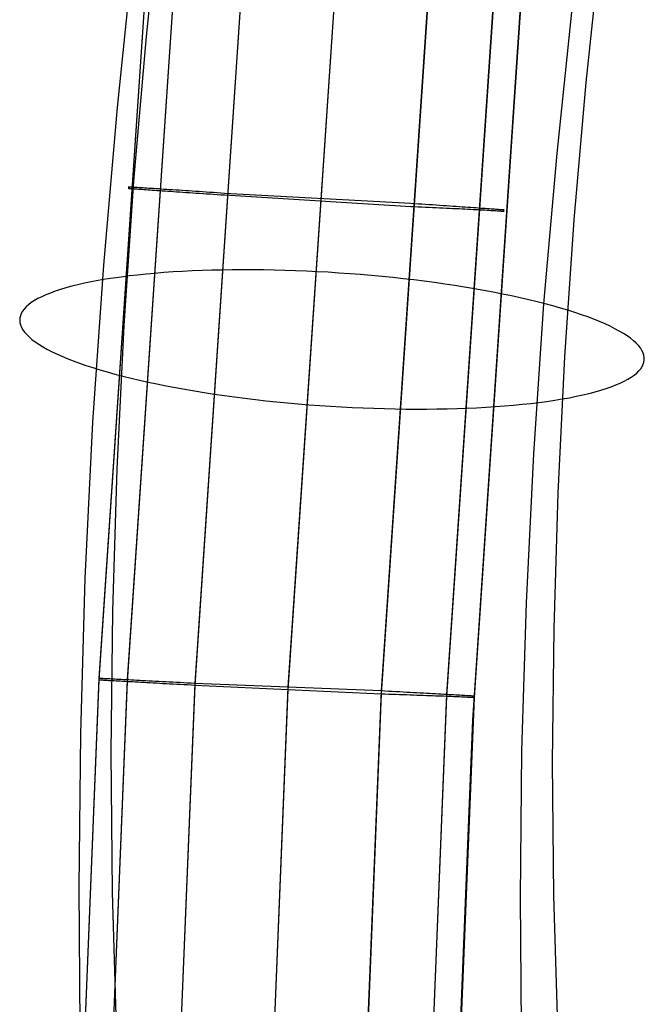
# Model space of a CAD drawing. Header units: millimetres. Extents: x 119 to 175.9, y -203.1 to -153.8.
# Tile 54 of 256: x 126.2 to 128.1, y -186.7 to -183.6. Entities that reach past the tile are written whole.
import ezdxf

# ---------------------------------------------------------------- set-up
doc = ezdxf.new("R2010")
doc.units = ezdxf.units.MM
doc.header["$MEASUREMENT"] = 0
doc.layers.add('Layer 01', color=5, linetype='Continuous', true_color=0x0000ff)

msp = doc.modelspace()

# ---------------------------------------------------------------- linework, layer by layer
at = {"layer": 'Layer 01'}
for p, q in [((126.6243, -182.5494, 34.9003), (126.4164, -185.6379, 34.9042)), ((126.6243, -182.5533, 31.7041), (126.4164, -185.6418, 31.7081)), ((126.7127, -182.5564, 35.1638), (126.5049, -185.6422, 35.1678)), ((126.7127, -182.5611, 31.4406), (126.5049, -185.6469, 31.4446)), ((126.9246, -182.5739, 35.2695), (126.7172, -185.6534, 35.2735)), ((126.9246, -182.579, 31.3354), (126.7172, -185.6584, 31.3393)), ((127.2172, -182.5945, 35.2698), (127.0103, -185.6652, 35.2737)), ((127.2172, -182.6025, 31.3354), (127.0104, -185.6732, 31.3393)), ((127.5098, -182.6151, 35.2696), (127.3034, -185.6771, 35.2736)), ((127.51, -182.6241, 31.3354), (127.3037, -185.686, 31.3393)), ((127.7148, -182.6326, 35.1616), (127.5088, -185.6884, 35.1655)), ((127.7151, -182.6372, 31.4434), (127.5091, -185.693, 31.4473)), ((127.8013, -182.6402, 34.9004), (127.5954, -185.6934, 34.9043)), ((127.8013, -182.6444, 31.7042), (127.5954, -185.6976, 31.7082)), ((127.5911, -185.7684, 34.9298), (127.7954, -182.7188, 34.9259)), ((126.5655, -183.6207, 30.2138), (126.6136, -183.1644, 30.2842)), ((126.4742, -183.8436, 31.5838), (126.5266, -183.3465, 31.6605)), ((127.9474, -183.7652, 30.2824), (127.9931, -183.3317, 30.3492)), ((127.8561, -183.9881, 31.6524), (127.9061, -183.5138, 31.7256)), ((126.526, -184.0756, 30.1301), (126.5655, -183.6207, 30.2138)), ((127.9098, -184.1973, 30.2029), (127.9474, -183.7652, 30.2824)), ((126.4311, -184.3392, 31.4927), (126.4742, -183.8436, 31.5838)), ((127.815, -184.4609, 31.5655), (127.8561, -183.9881, 31.6524)), ((126.4952, -184.5285, 30.0332), (126.526, -184.0756, 30.1301)), ((126.5086, -184.094, 34.9492), (126.5083, -184.094, 34.9375)), ((126.5083, -184.094, 34.9375), (126.5085, -184.094, 34.9257)), ((126.5085, -184.098, 31.6832), (126.5083, -184.098, 31.6717)), ((126.5083, -184.098, 31.6717), (126.5085, -184.098, 31.6602)), ((126.5085, -184.094, 34.9257), (126.509, -184.0941, 34.914)), ((126.5091, -184.098, 31.6947), (126.5085, -184.098, 31.6832)), ((126.5085, -184.098, 31.6602), (126.5091, -184.098, 31.6487)), ((126.5092, -184.094, 34.961), (126.5086, -184.094, 34.9492)), ((126.509, -184.0941, 34.914), (126.51, -184.0941, 34.9022)), ((126.51, -184.098, 31.7061), (126.5091, -184.098, 31.6947)), ((126.5091, -184.098, 31.6487), (126.5101, -184.0981, 31.6372)), ((126.5103, -184.0941, 34.9727), (126.5092, -184.094, 34.961)), ((126.51, -184.0941, 34.9022), (126.51, -184.098, 31.7061)), ((126.5101, -184.0981, 31.6372), (126.5115, -184.0982, 31.6258)), ((126.5118, -184.0942, 34.9843), (126.5103, -184.0941, 34.9727)), ((126.5115, -184.0982, 31.6258), (126.5132, -184.0984, 31.6144)), ((126.5136, -184.0943, 34.996), (126.5118, -184.0942, 34.9843)), ((126.5132, -184.0984, 31.6144), (126.5154, -184.0985, 31.6031)), ((126.5159, -184.0944, 35.0075), (126.5136, -184.0943, 34.996)), ((126.5154, -184.0985, 31.6031), (126.5179, -184.0987, 31.5919)), ((126.5186, -184.0946, 35.0189), (126.5159, -184.0944, 35.0075)), ((126.5179, -184.0987, 31.5919), (126.5208, -184.0989, 31.5808)), ((126.5217, -184.0948, 35.0303), (126.5186, -184.0946, 35.0189)), ((126.5208, -184.0989, 31.5808), (126.5241, -184.0992, 31.5698)), ((126.5252, -184.095, 35.0415), (126.5217, -184.0948, 35.0303)), ((126.5241, -184.0992, 31.5698), (126.5278, -184.0994, 31.5589)), ((126.529, -184.0952, 35.0526), (126.5252, -184.095, 35.0415)), ((126.5333, -184.0955, 35.0636), (126.529, -184.0952, 35.0526)), ((126.5379, -184.0958, 35.0744), (126.5333, -184.0955, 35.0636)), ((126.5429, -184.0961, 35.085), (126.5379, -184.0958, 35.0744)), ((126.5483, -184.0965, 35.0955), (126.5429, -184.0961, 35.085)), ((126.554, -184.0968, 35.1058), (126.5483, -184.0965, 35.0955)), ((126.5601, -184.0972, 35.1158), (126.554, -184.0968, 35.1058)), ((126.5665, -184.0976, 35.1257), (126.5601, -184.0972, 35.1158)), ((126.5733, -184.0981, 35.1353), (126.5665, -184.0976, 35.1257)), ((126.5804, -184.0985, 35.1446), (126.5733, -184.0981, 35.1353)), ((126.5878, -184.099, 35.1538), (126.5804, -184.0985, 35.1446)), ((126.5955, -184.0995, 35.1626), (126.5878, -184.099, 35.1538)), ((126.5278, -184.0994, 31.5589), (126.5319, -184.0997, 31.5481)), ((126.5319, -184.0997, 31.5481), (126.5363, -184.1, 31.5375)), ((126.5363, -184.1, 31.5375), (126.541, -184.1004, 31.527)), ((126.541, -184.1004, 31.527), (126.5462, -184.1007, 31.5167)), ((126.5462, -184.1007, 31.5167), (126.5516, -184.1011, 31.5066)), ((126.5516, -184.1011, 31.5066), (126.5574, -184.1015, 31.4967)), ((126.5574, -184.1015, 31.4967), (126.5636, -184.102, 31.487)), ((126.5636, -184.102, 31.487), (126.5701, -184.1024, 31.4775)), ((126.5701, -184.1024, 31.4775), (126.5768, -184.1029, 31.4682)), ((126.5768, -184.1029, 31.4682), (126.584, -184.1034, 31.4592)), ((126.584, -184.1034, 31.4592), (126.5914, -184.1039, 31.4504)), ((126.5914, -184.1039, 31.4504), (126.5991, -184.1044, 31.4419)), ((126.6036, -184.1001, 35.1712), (126.5955, -184.0995, 35.1626)), ((126.5991, -184.1044, 31.4419), (126.6071, -184.105, 31.4337)), ((126.6119, -184.1006, 35.1795), (126.6036, -184.1001, 35.1712)), ((126.6071, -184.105, 31.4337), (126.6153, -184.1055, 31.4257)), ((126.6205, -184.1012, 35.1875), (126.6119, -184.1006, 35.1795)), ((126.6153, -184.1055, 31.4257), (126.6239, -184.1061, 31.418)), ((126.6294, -184.1018, 35.1951), (126.6205, -184.1012, 35.1875)), ((126.6239, -184.1061, 31.418), (126.6327, -184.1067, 31.4106)), ((126.6385, -184.1024, 35.2025), (126.6294, -184.1018, 35.1951)), ((126.6327, -184.1067, 31.4106), (126.6417, -184.1074, 31.4035)), ((126.6479, -184.103, 35.2096), (126.6385, -184.1024, 35.2025)), ((126.6417, -184.1074, 31.4035), (126.651, -184.108, 31.3968)), ((126.6576, -184.1036, 35.2163), (126.6479, -184.103, 35.2096)), ((126.651, -184.108, 31.3968), (126.6605, -184.1087, 31.3903)), ((126.6674, -184.1043, 35.2226), (126.6576, -184.1036, 35.2163)), ((126.6605, -184.1087, 31.3903), (126.6702, -184.1093, 31.3842)), ((126.6775, -184.1049, 35.2287), (126.6674, -184.1043, 35.2226)), ((126.6702, -184.1093, 31.3842), (126.6801, -184.11, 31.3784)), ((126.6878, -184.1056, 35.2343), (126.6775, -184.1049, 35.2287)), ((126.6801, -184.11, 31.3784), (126.6902, -184.1107, 31.373)), ((126.6983, -184.1063, 35.2396), (126.6878, -184.1056, 35.2343)), ((126.6902, -184.1107, 31.373), (126.7005, -184.1114, 31.3679)), ((126.7089, -184.107, 35.2446), (126.6983, -184.1063, 35.2396)), ((126.7005, -184.1114, 31.3679), (126.711, -184.1121, 31.3632)), ((126.7197, -184.1077, 35.2491), (126.7089, -184.107, 35.2446)), ((126.711, -184.1121, 31.3632), (126.7216, -184.1128, 31.3588)), ((126.7307, -184.1085, 35.2533), (126.7197, -184.1077, 35.2491)), ((126.7216, -184.1128, 31.3588), (126.7324, -184.1136, 31.3548)), ((126.7418, -184.1092, 35.2571), (126.7307, -184.1085, 35.2533)), ((126.7324, -184.1136, 31.3548), (126.7433, -184.1143, 31.3511)), ((126.753, -184.11, 35.2605), (126.7418, -184.1092, 35.2571)), ((126.7433, -184.1143, 31.3511), (126.7543, -184.1151, 31.3479)), ((126.7644, -184.1107, 35.2635), (126.753, -184.11, 35.2605)), ((126.7543, -184.1151, 31.3479), (126.7654, -184.1158, 31.345)), ((126.7758, -184.1115, 35.2661), (126.7644, -184.1107, 35.2635)), ((126.7654, -184.1158, 31.345), (126.7766, -184.1166, 31.3425)), ((126.7874, -184.1122, 35.2683), (126.7758, -184.1115, 35.2661)), ((126.7766, -184.1166, 31.3425), (126.7879, -184.1173, 31.3404)), ((126.799, -184.113, 35.2701), (126.7874, -184.1122, 35.2683)), ((126.7879, -184.1173, 31.3404), (126.7992, -184.1181, 31.3387)), ((126.8106, -184.1138, 35.2715), (126.799, -184.113, 35.2701)), ((126.7992, -184.1181, 31.3387), (126.8106, -184.1189, 31.3374)), ((127.3964, -184.1457, 35.2716), (126.8106, -184.1138, 35.2715)), ((126.8106, -184.1189, 31.3374), (127.3966, -184.1546, 31.3374)), ((127.4081, -184.1465, 35.2698), (127.3964, -184.1457, 35.2716)), ((127.3966, -184.1546, 31.3374), (127.4083, -184.1552, 31.3392)), ((127.4197, -184.1473, 35.2676), (127.4081, -184.1465, 35.2698)), ((127.4083, -184.1552, 31.3392), (127.4198, -184.1557, 31.3415)), ((127.4312, -184.148, 35.265), (127.4197, -184.1473, 35.2676)), ((127.4198, -184.1557, 31.3415), (127.4313, -184.1562, 31.3442)), ((127.4426, -184.1488, 35.262), (127.4312, -184.148, 35.265)), ((127.4313, -184.1562, 31.3442), (127.4427, -184.1568, 31.3472)), ((127.4539, -184.1496, 35.2586), (127.4426, -184.1488, 35.262)), ((127.4427, -184.1568, 31.3472), (127.4539, -184.1573, 31.3507)), ((127.4651, -184.1504, 35.2548), (127.4539, -184.1496, 35.2586)), ((127.4539, -184.1573, 31.3507), (127.465, -184.1578, 31.3545)), ((127.465, -184.1578, 31.3545), (127.476, -184.1584, 31.3588)), ((127.4761, -184.1511, 35.2506), (127.4651, -184.1504, 35.2548)), ((127.476, -184.1584, 31.3588), (127.4869, -184.1589, 31.3634)), ((127.487, -184.1519, 35.246), (127.4761, -184.1511, 35.2506)), ((127.4869, -184.1589, 31.3634), (127.4976, -184.1594, 31.3683)), ((127.4977, -184.1526, 35.2411), (127.487, -184.1519, 35.246)), ((127.4976, -184.1594, 31.3683), (127.5081, -184.1599, 31.3737)), ((127.5083, -184.1534, 35.2358), (127.4977, -184.1526, 35.2411)), ((127.5081, -184.1599, 31.3737), (127.5184, -184.1604, 31.3794)), ((127.5186, -184.1541, 35.2301), (127.5083, -184.1534, 35.2358)), ((127.5184, -184.1604, 31.3794), (127.5285, -184.1609, 31.3854)), ((127.5288, -184.1548, 35.2241), (127.5186, -184.1541, 35.2301)), ((127.5285, -184.1609, 31.3854), (127.5384, -184.1614, 31.3918)), ((127.5387, -184.1555, 35.2177), (127.5288, -184.1548, 35.2241)), ((127.5484, -184.1561, 35.2109), (127.5387, -184.1555, 35.2177)), ((127.5579, -184.1568, 35.2039), (127.5484, -184.1561, 35.2109)), ((127.5671, -184.1574, 35.1965), (127.5579, -184.1568, 35.2039)), ((127.576, -184.158, 35.1888), (127.5671, -184.1574, 35.1965)), ((127.5847, -184.1586, 35.1808), (127.576, -184.158, 35.1888)), ((127.5931, -184.1592, 35.1725), (127.5847, -184.1586, 35.1808)), ((127.6012, -184.1598, 35.1639), (127.5931, -184.1592, 35.1725)), ((127.609, -184.1603, 35.155), (127.6012, -184.1598, 35.1639)), ((127.6165, -184.1609, 35.1459), (127.609, -184.1603, 35.155)), ((127.6237, -184.1614, 35.1365), (127.6165, -184.1609, 35.1459)), ((127.5384, -184.1614, 31.3918), (127.548, -184.1619, 31.3986)), ((127.548, -184.1619, 31.3986), (127.5575, -184.1623, 31.4056)), ((127.5575, -184.1623, 31.4056), (127.5667, -184.1628, 31.413)), ((127.5667, -184.1628, 31.413), (127.5756, -184.1633, 31.4207)), ((127.5756, -184.1633, 31.4207), (127.5842, -184.1637, 31.4287)), ((127.5842, -184.1637, 31.4287), (127.5926, -184.1641, 31.437)), ((127.5926, -184.1641, 31.437), (127.6007, -184.1646, 31.4456)), ((127.6007, -184.1646, 31.4456), (127.6084, -184.165, 31.4544)), ((127.6084, -184.165, 31.4544), (127.6159, -184.1654, 31.4636)), ((127.6159, -184.1654, 31.4636), (127.6231, -184.1658, 31.4729)), ((127.6231, -184.1658, 31.4729), (127.6299, -184.1661, 31.4825)), ((127.6305, -184.1618, 35.1268), (127.6237, -184.1614, 35.1365)), ((127.6299, -184.1661, 31.4825), (127.6364, -184.1665, 31.4924)), ((127.637, -184.1623, 35.1169), (127.6305, -184.1618, 35.1268)), ((127.6364, -184.1665, 31.4924), (127.6425, -184.1668, 31.5024)), ((127.6431, -184.1627, 35.1068), (127.637, -184.1623, 35.1169)), ((127.6425, -184.1668, 31.5024), (127.6483, -184.1672, 31.5127)), ((127.6489, -184.1631, 35.0965), (127.6431, -184.1627, 35.1068)), ((127.6483, -184.1672, 31.5127), (127.6537, -184.1675, 31.5232)), ((127.6544, -184.1635, 35.086), (127.6489, -184.1631, 35.0965)), ((127.6537, -184.1675, 31.5232), (127.6588, -184.1678, 31.5338)), ((127.6594, -184.1639, 35.0754), (127.6544, -184.1635, 35.086)), ((127.6588, -184.1678, 31.5338), (127.6635, -184.1681, 31.5446)), ((127.6641, -184.1642, 35.0645), (127.6594, -184.1639, 35.0754)), ((127.6635, -184.1681, 31.5446), (127.6678, -184.1683, 31.5556)), ((127.6684, -184.1645, 35.0535), (127.6641, -184.1642, 35.0645)), ((127.6678, -184.1683, 31.5556), (127.6718, -184.1686, 31.5667)), ((127.6724, -184.1648, 35.0423), (127.6684, -184.1645, 35.0535)), ((127.6718, -184.1686, 31.5667), (127.6753, -184.1688, 31.5779)), ((127.6759, -184.1651, 35.0311), (127.6724, -184.1648, 35.0423)), ((127.6753, -184.1688, 31.5779), (127.6785, -184.1691, 31.5893)), ((127.6791, -184.1653, 35.0197), (127.6759, -184.1651, 35.0311)), ((127.6785, -184.1691, 31.5893), (127.6813, -184.1693, 31.6007)), ((127.6818, -184.1655, 35.0082), (127.6791, -184.1653, 35.0197)), ((127.6813, -184.1693, 31.6007), (127.6837, -184.1694, 31.6123)), ((127.6841, -184.1657, 34.9966), (127.6818, -184.1655, 35.0082)), ((127.6837, -184.1694, 31.6123), (127.6857, -184.1696, 31.6239)), ((127.6861, -184.1658, 34.9849), (127.6841, -184.1657, 34.9966)), ((127.6857, -184.1696, 31.6239), (127.6872, -184.1698, 31.6356)), ((127.6876, -184.1659, 34.9732), (127.6861, -184.1658, 34.9849)), ((127.6872, -184.1698, 31.6356), (127.6884, -184.1699, 31.6473)), ((127.6887, -184.166, 34.9614), (127.6876, -184.1659, 34.9732)), ((127.6882, -184.1703, 31.7062), (127.6882, -184.1661, 34.9023)), ((127.6882, -184.1661, 34.9023), (127.6892, -184.1661, 34.9141)), ((127.6891, -184.1703, 31.6944), (127.6882, -184.1703, 31.7062)), ((127.6884, -184.1699, 31.6473), (127.6892, -184.17, 31.6591)), ((127.6895, -184.1661, 34.9496), (127.6887, -184.166, 34.9614)), ((127.6895, -184.1702, 31.6827), (127.6891, -184.1703, 31.6944)), ((127.6892, -184.1661, 34.9141), (127.6897, -184.1661, 34.9259)), ((127.6892, -184.17, 31.6591), (127.6896, -184.1701, 31.6709)), ((127.6898, -184.1661, 34.9378), (127.6895, -184.1661, 34.9496)), ((127.6896, -184.1701, 31.6709), (127.6895, -184.1702, 31.6827)), ((127.6897, -184.1661, 34.9259), (127.6898, -184.1661, 34.9378)), ((127.8805, -184.6276, 30.1109), (127.9098, -184.1973, 30.2029)), ((126.3975, -184.8327, 31.3872), (126.4311, -184.3392, 31.4927)), ((126.4856, -184.3767, 30.0847), (126.4609, -184.3801, 30.108)), ((126.5112, -184.3734, 30.0622), (126.4856, -184.3767, 30.0847)), ((126.5374, -184.3704, 30.0407), (126.5112, -184.3734, 30.0622)), ((126.5645, -184.3676, 30.02), (126.5374, -184.3704, 30.0407)), ((126.5922, -184.3651, 30.0002), (126.5645, -184.3676, 30.02)), ((126.6206, -184.3629, 29.9814), (126.5922, -184.3651, 30.0002)), ((126.6496, -184.3608, 29.9635), (126.6206, -184.3629, 29.9814)), ((126.6793, -184.3591, 29.9467), (126.6496, -184.3608, 29.9635)), ((126.7095, -184.3576, 29.9308), (126.6793, -184.3591, 29.9467)), ((126.7402, -184.3564, 29.916), (126.7095, -184.3576, 29.9308)), ((126.7714, -184.3554, 29.9022), (126.7402, -184.3564, 29.916)), ((126.8031, -184.3547, 29.8895), (126.7714, -184.3554, 29.9022)), ((126.8352, -184.3542, 29.8779), (126.8031, -184.3547, 29.8895)), ((126.8677, -184.354, 29.8673), (126.8352, -184.3542, 29.8779)), ((126.9005, -184.3541, 29.8579), (126.8677, -184.354, 29.8673)), ((126.9336, -184.3544, 29.8495), (126.9005, -184.3541, 29.8579)), ((126.967, -184.355, 29.8424), (126.9336, -184.3544, 29.8495)), ((127.0006, -184.3559, 29.8363), (126.967, -184.355, 29.8424)), ((127.0344, -184.357, 29.8314), (127.0006, -184.3559, 29.8363)), ((127.0683, -184.3584, 29.8276), (127.0344, -184.357, 29.8314)), ((127.1023, -184.36, 29.825), (127.0683, -184.3584, 29.8276)), ((127.1363, -184.3619, 29.8235), (127.1023, -184.36, 29.825)), ((127.1704, -184.3641, 29.8232), (127.1363, -184.3619, 29.8235)), ((127.2044, -184.3665, 29.824), (127.1704, -184.3641, 29.8232)), ((127.2384, -184.3691, 29.8261), (127.2044, -184.3665, 29.824)), ((127.2723, -184.372, 29.8292), (127.2384, -184.3691, 29.8261)), ((127.306, -184.3752, 29.8335), (127.2723, -184.372, 29.8292)), ((127.3396, -184.3785, 29.839), (127.306, -184.3752, 29.8335)), ((126.331, -184.4057, 30.2638), (126.3126, -184.4107, 30.2921)), ((126.3503, -184.4009, 30.2361), (126.331, -184.4057, 30.2638)), ((126.3706, -184.3963, 30.209), (126.3503, -184.4009, 30.2361)), ((126.3918, -184.392, 30.1826), (126.3706, -184.3963, 30.209)), ((126.414, -184.3878, 30.157), (126.3918, -184.392, 30.1826)), ((126.437, -184.3839, 30.1321), (126.414, -184.3878, 30.157)), ((126.4609, -184.3801, 30.108), (126.437, -184.3839, 30.1321)), ((127.3729, -184.3822, 29.8456), (127.3396, -184.3785, 29.839)), ((127.4059, -184.386, 29.8533), (127.3729, -184.3822, 29.8456)), ((127.4386, -184.3901, 29.8622), (127.4059, -184.386, 29.8533)), ((127.471, -184.3943, 29.8721), (127.4386, -184.3901, 29.8622)), ((127.503, -184.3988, 29.8832), (127.471, -184.3943, 29.8721)), ((127.5346, -184.4036, 29.8953), (127.503, -184.3988, 29.8832)), ((127.5657, -184.4085, 29.9085), (127.5346, -184.4036, 29.8953)), ((127.5963, -184.4136, 29.9228), (127.5657, -184.4085, 29.9085)), ((126.2364, -184.4386, 30.4421), (126.2243, -184.4446, 30.4735)), ((126.2495, -184.4326, 30.4111), (126.2364, -184.4386, 30.4421)), ((126.2637, -184.4269, 30.3806), (126.2495, -184.4326, 30.4111)), ((126.2789, -184.4213, 30.3506), (126.2637, -184.4269, 30.3806)), ((126.2953, -184.4159, 30.3211), (126.2789, -184.4213, 30.3506)), ((126.3126, -184.4107, 30.2921), (126.2953, -184.4159, 30.3211)), ((127.6263, -184.4189, 29.9381), (127.5963, -184.4136, 29.9228)), ((127.6558, -184.4244, 29.9545), (127.6263, -184.4189, 29.9381)), ((127.6847, -184.43, 29.9718), (127.6558, -184.4244, 29.9545)), ((127.7129, -184.4359, 29.9901), (127.6847, -184.43, 29.9718)), ((127.7404, -184.4419, 30.0094), (127.7129, -184.4359, 29.9901)), ((126.1875, -184.4704, 30.6024), (126.1812, -184.4772, 30.6352)), ((126.195, -184.4638, 30.5697), (126.1875, -184.4704, 30.6024)), ((126.2037, -184.4572, 30.5373), (126.195, -184.4638, 30.5697)), ((126.2134, -184.4509, 30.5052), (126.2037, -184.4572, 30.5373)), ((126.2243, -184.4446, 30.4735), (126.2134, -184.4509, 30.5052)), ((127.7673, -184.448, 30.0296), (127.7404, -184.4419, 30.0094)), ((127.7933, -184.4544, 30.0507), (127.7673, -184.448, 30.0296)), ((127.7829, -184.9317, 31.4648), (127.815, -184.4609, 31.5655)), ((127.8187, -184.4608, 30.0727), (127.7933, -184.4544, 30.0507)), ((127.8432, -184.4674, 30.0955), (127.8187, -184.4608, 30.0727)), ((127.8668, -184.4741, 30.1192), (127.8432, -184.4674, 30.0955)), ((126.1692, -184.4982, 30.7347), (126.1676, -184.5053, 30.7681)), ((126.172, -184.4911, 30.7014), (126.1692, -184.4982, 30.7347)), ((126.176, -184.4841, 30.6683), (126.172, -184.4911, 30.7014)), ((126.1812, -184.4772, 30.6352), (126.176, -184.4841, 30.6683)), ((127.8896, -184.481, 30.1437), (127.8668, -184.4741, 30.1192)), ((127.9115, -184.4879, 30.1689), (127.8896, -184.481, 30.1437)), ((127.9325, -184.495, 30.1949), (127.9115, -184.4879, 30.1689)), ((127.9526, -184.5021, 30.2216), (127.9325, -184.495, 30.1949)), ((126.1676, -184.5053, 30.7681), (126.1671, -184.5126, 30.8014)), ((126.1671, -184.5126, 30.8014), (126.1679, -184.5199, 30.8348)), ((126.1679, -184.5199, 30.8348), (126.1698, -184.5273, 30.868)), ((126.1698, -184.5273, 30.868), (126.1729, -184.5348, 30.9012)), ((126.473, -184.979, 29.9233), (126.4952, -184.5285, 30.0332)), ((127.9716, -184.5093, 30.249), (127.9526, -184.5021, 30.2216)), ((127.9897, -184.5166, 30.277), (127.9716, -184.5093, 30.249)), ((128.0068, -184.524, 30.3057), (127.9897, -184.5166, 30.277)), ((128.0228, -184.5314, 30.3349), (128.0068, -184.524, 30.3057)), ((128.0378, -184.5389, 30.3646), (128.0228, -184.5314, 30.3349)), ((126.1729, -184.5348, 30.9012), (126.1771, -184.5423, 30.9342)), ((126.1771, -184.5423, 30.9342), (126.1826, -184.5498, 30.9671)), ((126.1826, -184.5498, 30.9671), (126.1892, -184.5574, 30.9997)), ((126.1892, -184.5574, 30.9997), (126.1969, -184.565, 31.0321)), ((128.0517, -184.5464, 30.3949), (128.0378, -184.5389, 30.3646)), ((128.0646, -184.554, 30.4256), (128.0517, -184.5464, 30.3949)), ((128.0763, -184.5616, 30.4568), (128.0646, -184.554, 30.4256)), ((128.0869, -184.5692, 30.4883), (128.0763, -184.5616, 30.4568)), ((126.1969, -184.565, 31.0321), (126.2058, -184.5726, 31.0642)), ((126.2058, -184.5726, 31.0642), (126.2159, -184.5802, 31.0959)), ((126.2159, -184.5802, 31.0959), (126.227, -184.5877, 31.1273)), ((126.227, -184.5877, 31.1273), (126.2393, -184.5953, 31.1582)), ((128.0964, -184.5767, 30.5202), (128.0869, -184.5692, 30.4883)), ((128.1047, -184.5843, 30.5525), (128.0964, -184.5767, 30.5202)), ((128.1119, -184.5919, 30.585), (128.1047, -184.5843, 30.5525)), ((128.1179, -184.5995, 30.6177), (128.1119, -184.5919, 30.585)), ((126.2393, -184.5953, 31.1582), (126.2527, -184.6028, 31.1887)), ((126.2527, -184.6028, 31.1887), (126.2671, -184.6104, 31.2188)), ((126.2671, -184.6104, 31.2188), (126.2826, -184.6178, 31.2482)), ((126.2826, -184.6178, 31.2482), (126.2992, -184.6252, 31.2772)), ((126.2992, -184.6252, 31.2772), (126.3168, -184.6326, 31.3055)), ((128.1227, -184.607, 30.6507), (128.1179, -184.5995, 30.6177)), ((128.1264, -184.6145, 30.6838), (128.1227, -184.607, 30.6507)), ((128.1289, -184.6219, 30.717), (128.1264, -184.6145, 30.6838)), ((128.1302, -184.6293, 30.7503), (128.1289, -184.6219, 30.717)), ((126.3168, -184.6326, 31.3055), (126.3353, -184.6398, 31.3332)), ((126.3353, -184.6398, 31.3332), (126.3549, -184.647, 31.3603)), ((126.3549, -184.647, 31.3603), (126.3754, -184.6541, 31.3866)), ((126.3754, -184.6541, 31.3866), (126.3969, -184.6611, 31.4122)), ((127.8595, -185.0555, 30.0064), (127.8805, -184.6276, 30.1109)), ((128.1237, -184.658, 30.8836), (128.1271, -184.6509, 30.8504)), ((128.1271, -184.6509, 30.8504), (128.1293, -184.6438, 30.8171)), ((128.1293, -184.6438, 30.8171), (128.1304, -184.6366, 30.7837)), ((128.1304, -184.6366, 30.7837), (128.1302, -184.6293, 30.7503)), ((126.3969, -184.6611, 31.4122), (126.4192, -184.668, 31.4371)), ((126.4192, -184.668, 31.4371), (126.4425, -184.6748, 31.4612)), ((126.4425, -184.6748, 31.4612), (126.4666, -184.6814, 31.4845)), ((126.4666, -184.6814, 31.4845), (126.4915, -184.6879, 31.5069)), ((128.0892, -184.6915, 31.0472), (128.0984, -184.685, 31.015)), ((128.0984, -184.685, 31.015), (128.1064, -184.6784, 30.9824)), ((128.1064, -184.6784, 30.9824), (128.1134, -184.6717, 30.9497)), ((128.1134, -184.6717, 30.9497), (128.1191, -184.6649, 30.9167)), ((128.1191, -184.6649, 30.9167), (128.1237, -184.658, 30.8836)), ((126.4915, -184.6879, 31.5069), (126.5172, -184.6943, 31.5284)), ((126.5172, -184.6943, 31.5284), (126.5436, -184.7006, 31.5491)), ((126.5436, -184.7006, 31.5491), (126.5708, -184.7067, 31.5688)), ((126.5708, -184.7067, 31.5688), (126.5987, -184.7126, 31.5876)), ((126.5987, -184.7126, 31.5876), (126.6273, -184.7183, 31.6054)), ((128.0264, -184.7214, 31.2029), (128.0411, -184.7158, 31.1726)), ((128.0411, -184.7158, 31.1726), (128.0548, -184.7099, 31.1419)), ((128.0548, -184.7099, 31.1419), (128.0674, -184.7039, 31.1107)), ((128.0674, -184.7039, 31.1107), (128.0788, -184.6978, 31.0791)), ((128.0788, -184.6978, 31.0791), (128.0892, -184.6915, 31.0472)), ((126.6273, -184.7183, 31.6054), (126.6564, -184.7239, 31.6223)), ((126.6564, -184.7239, 31.6223), (126.6862, -184.7293, 31.6381)), ((126.6862, -184.7293, 31.6381), (126.7166, -184.7345, 31.6529)), ((126.7166, -184.7345, 31.6529), (126.7474, -184.7395, 31.6666)), ((126.7474, -184.7395, 31.6666), (126.7787, -184.7443, 31.6793)), ((126.7787, -184.7443, 31.6793), (126.8105, -184.749, 31.6909)), ((126.8105, -184.749, 31.6909), (126.8427, -184.7533, 31.7014)), ((127.9165, -184.7514, 31.3727), (127.9372, -184.7469, 31.346)), ((127.9372, -184.7469, 31.346), (127.9571, -184.7422, 31.3186)), ((127.9571, -184.7422, 31.3186), (127.9759, -184.7373, 31.2905)), ((127.9759, -184.7373, 31.2905), (127.9938, -184.7322, 31.2619)), ((127.9938, -184.7322, 31.2619), (128.0106, -184.7269, 31.2327)), ((128.0106, -184.7269, 31.2327), (128.0264, -184.7214, 31.2029)), ((126.8427, -184.7533, 31.7014), (126.8753, -184.7575, 31.7108)), ((126.8753, -184.7575, 31.7108), (126.9081, -184.7615, 31.7191)), ((126.9081, -184.7615, 31.7191), (126.9413, -184.7652, 31.7263)), ((126.9413, -184.7652, 31.7263), (126.9747, -184.7687, 31.7323)), ((126.9747, -184.7687, 31.7323), (127.0084, -184.772, 31.7372)), ((127.0084, -184.772, 31.7372), (127.0422, -184.775, 31.7409)), ((127.0422, -184.775, 31.7409), (127.0761, -184.7777, 31.7435)), ((127.0761, -184.7777, 31.7435), (127.1101, -184.7803, 31.745)), ((127.6913, -184.7816, 31.5778), (127.7193, -184.7792, 31.5585)), ((127.7193, -184.7792, 31.5585), (127.7467, -184.7765, 31.5382)), ((127.7467, -184.7765, 31.5382), (127.7734, -184.7736, 31.5171)), ((127.7734, -184.7736, 31.5171), (127.7993, -184.7705, 31.4951)), ((127.7993, -184.7705, 31.4951), (127.8244, -184.7672, 31.4722)), ((127.8244, -184.7672, 31.4722), (127.8487, -184.7636, 31.4485)), ((127.8487, -184.7636, 31.4485), (127.8722, -184.7597, 31.424)), ((127.8722, -184.7597, 31.424), (127.8948, -184.7557, 31.3987)), ((127.8948, -184.7557, 31.3987), (127.9165, -184.7514, 31.3727)), ((127.1101, -184.7803, 31.745), (127.1442, -184.7826, 31.7452)), ((127.1442, -184.7826, 31.7452), (127.1783, -184.7846, 31.7443)), ((127.1783, -184.7846, 31.7443), (127.2123, -184.7863, 31.7423)), ((127.2123, -184.7863, 31.7423), (127.2463, -184.7879, 31.7391)), ((127.2463, -184.7879, 31.7391), (127.2801, -184.7891, 31.7348)), ((127.2801, -184.7891, 31.7348), (127.3138, -184.7901, 31.7293)), ((127.3138, -184.7901, 31.7293), (127.3473, -184.7908, 31.7226)), ((127.3473, -184.7908, 31.7226), (127.3805, -184.7913, 31.7149)), ((127.3805, -184.7913, 31.7149), (127.4135, -184.7915, 31.706)), ((127.4135, -184.7915, 31.706), (127.4462, -184.7914, 31.696)), ((127.4462, -184.7914, 31.696), (127.4785, -184.7911, 31.6849)), ((127.4785, -184.7911, 31.6849), (127.5103, -184.7905, 31.6727)), ((127.5103, -184.7905, 31.6727), (127.5418, -184.7897, 31.6595)), ((127.5418, -184.7897, 31.6595), (127.5728, -184.7886, 31.6452)), ((127.5728, -184.7886, 31.6452), (127.6033, -184.7872, 31.6298)), ((127.6033, -184.7872, 31.6298), (127.6332, -184.7856, 31.6135)), ((127.6332, -184.7856, 31.6135), (127.6625, -184.7837, 31.5961)), ((127.6625, -184.7837, 31.5961), (127.6913, -184.7816, 31.5778)), ((126.3734, -185.3235, 31.2674), (126.3975, -184.8327, 31.3872)), ((127.7599, -185.4, 31.3505), (127.7829, -184.9317, 31.4648)), ((126.4596, -185.4264, 29.8005), (126.473, -184.979, 29.9233)), ((127.8467, -185.4805, 29.8897), (127.8595, -185.0555, 30.0064)), ((126.3588, -185.811, 31.1335), (126.3734, -185.3235, 31.2674)), ((126.4549, -185.8703, 29.6648), (126.4596, -185.4264, 29.8005)), ((127.7459, -185.8651, 31.2228), (127.7599, -185.4, 31.3505)), ((127.8423, -185.9022, 29.7609), (127.8467, -185.4805, 29.8897)), ((126.4164, -185.6379, 34.9042), (126.291, -188.7316, 34.9082)), ((126.4164, -185.6418, 31.7081), (126.291, -188.7355, 31.7121)), ((126.5049, -185.6422, 35.1678), (126.3796, -188.7333, 35.1717)), ((126.4149, -185.6377, 34.9512), (126.4147, -185.6377, 34.9394)), ((126.4147, -185.6377, 34.9394), (126.4148, -185.6378, 34.9277)), ((126.4148, -185.6417, 31.6852), (126.4147, -185.6417, 31.6737)), ((126.4147, -185.6417, 31.6737), (126.4149, -185.6417, 31.6622)), ((126.4148, -185.6378, 34.9277), (126.4154, -185.6378, 34.9159)), ((126.4154, -185.6417, 31.6966), (126.4148, -185.6417, 31.6852)), ((126.4156, -185.6378, 34.9629), (126.4149, -185.6377, 34.9512)), ((126.4149, -185.6417, 31.6622), (126.4155, -185.6418, 31.6507)), ((126.4154, -185.6378, 34.9159), (126.4164, -185.6379, 34.9042)), ((126.4164, -185.6418, 31.7081), (126.4154, -185.6417, 31.6966)), ((126.4155, -185.6418, 31.6507), (126.4164, -185.6419, 31.6392)), ((126.4167, -185.6378, 34.9747), (126.4156, -185.6378, 34.9629)), ((126.4164, -185.6379, 34.9042), (126.4164, -185.6418, 31.7081)), ((126.4164, -185.6419, 31.6392), (126.4178, -185.642, 31.6278)), ((126.4181, -185.6379, 34.9863), (126.4167, -185.6378, 34.9747)), ((126.4178, -185.642, 31.6278), (126.4196, -185.6421, 31.6164)), ((126.42, -185.638, 34.9979), (126.4181, -185.6379, 34.9863)), ((126.4196, -185.6421, 31.6164), (126.4218, -185.6422, 31.6051)), ((126.4223, -185.6381, 35.0095), (126.42, -185.638, 34.9979)), ((126.4218, -185.6422, 31.6051), (126.4243, -185.6424, 31.5939)), ((126.425, -185.6382, 35.0209), (126.4223, -185.6381, 35.0095)), ((126.4243, -185.6424, 31.5939), (126.4272, -185.6425, 31.5828)), ((126.4281, -185.6383, 35.0323), (126.425, -185.6382, 35.0209)), ((126.4272, -185.6425, 31.5828), (126.4305, -185.6427, 31.5718)), ((126.4315, -185.6385, 35.0435), (126.4281, -185.6383, 35.0323)), ((126.4305, -185.6427, 31.5718), (126.4342, -185.6429, 31.5609)), ((126.4354, -185.6387, 35.0546), (126.4315, -185.6385, 35.0435)), ((126.4342, -185.6429, 31.5609), (126.4382, -185.6432, 31.5501)), ((126.4397, -185.6389, 35.0656), (126.4354, -185.6387, 35.0546)), ((126.4382, -185.6432, 31.5501), (126.4426, -185.6434, 31.5395)), ((126.4443, -185.6391, 35.0764), (126.4397, -185.6389, 35.0656)), ((126.4426, -185.6434, 31.5395), (126.4474, -185.6437, 31.529)), ((126.4493, -185.6394, 35.087), (126.4443, -185.6391, 35.0764)), ((126.4474, -185.6437, 31.529), (126.4525, -185.644, 31.5187)), ((126.4547, -185.6397, 35.0975), (126.4493, -185.6394, 35.087)), ((126.4525, -185.644, 31.5187), (126.458, -185.6443, 31.5086)), ((126.4604, -185.64, 35.1077), (126.4547, -185.6397, 35.0975)), ((126.458, -185.6443, 31.5086), (126.4638, -185.6446, 31.4987)), ((126.4665, -185.6403, 35.1178), (126.4604, -185.64, 35.1077)), ((126.4638, -185.6446, 31.4987), (126.47, -185.645, 31.489)), ((126.4729, -185.6406, 35.1276), (126.4665, -185.6403, 35.1178)), ((126.47, -185.645, 31.489), (126.4765, -185.6453, 31.4795)), ((126.4797, -185.6409, 35.1373), (126.4729, -185.6406, 35.1276)), ((126.4765, -185.6453, 31.4795), (126.4833, -185.6457, 31.4702)), ((126.4868, -185.6413, 35.1466), (126.4797, -185.6409, 35.1373)), ((126.4833, -185.6457, 31.4702), (126.4904, -185.6461, 31.4612)), ((126.4942, -185.6417, 35.1557), (126.4868, -185.6413, 35.1466)), ((126.502, -185.6421, 35.1646), (126.4942, -185.6417, 35.1557)), ((126.51, -185.6425, 35.1732), (126.502, -185.6421, 35.1646)), ((126.5183, -185.6429, 35.1814), (126.51, -185.6425, 35.1732)), ((126.527, -185.6434, 35.1894), (126.5183, -185.6429, 35.1814)), ((126.5358, -185.6438, 35.1971), (126.527, -185.6434, 35.1894)), ((126.545, -185.6443, 35.2045), (126.5358, -185.6438, 35.1971)), ((126.5544, -185.6448, 35.2115), (126.545, -185.6443, 35.2045)), ((126.564, -185.6453, 35.2182), (126.5544, -185.6448, 35.2115)), ((126.5739, -185.6458, 35.2246), (126.564, -185.6453, 35.2182)), ((126.584, -185.6464, 35.2306), (126.5739, -185.6458, 35.2246)), ((126.5049, -185.6469, 31.4446), (126.3796, -188.7379, 31.4485)), ((126.4904, -185.6461, 31.4612), (126.4978, -185.6465, 31.4524)), ((126.4978, -185.6465, 31.4524), (126.5055, -185.6469, 31.4439)), ((126.5055, -185.6469, 31.4439), (126.5135, -185.6474, 31.4356)), ((126.5135, -185.6474, 31.4356), (126.5218, -185.6478, 31.4277)), ((126.5218, -185.6478, 31.4277), (126.5303, -185.6483, 31.42)), ((126.5303, -185.6483, 31.42), (126.5391, -185.6488, 31.4126)), ((126.5391, -185.6488, 31.4126), (126.5482, -185.6493, 31.4055)), ((126.5482, -185.6493, 31.4055), (126.5575, -185.6498, 31.3987)), ((126.5575, -185.6498, 31.3987), (126.567, -185.6503, 31.3923)), ((126.567, -185.6503, 31.3923), (126.5767, -185.6508, 31.3862)), ((126.5767, -185.6508, 31.3862), (126.5866, -185.6514, 31.3804)), ((126.5943, -185.6469, 35.2363), (126.584, -185.6464, 35.2306)), ((126.5866, -185.6514, 31.3804), (126.5968, -185.6519, 31.375)), ((126.7172, -185.6534, 35.2735), (126.5922, -188.7379, 35.2775)), ((126.7172, -185.6584, 31.3393), (126.5922, -188.7429, 31.3433)), ((126.6048, -185.6474, 35.2416), (126.5943, -185.6469, 35.2363)), ((126.5968, -185.6519, 31.375), (126.6071, -185.6525, 31.3699)), ((126.6154, -185.648, 35.2465), (126.6048, -185.6474, 35.2416)), ((126.6071, -185.6525, 31.3699), (126.6175, -185.6531, 31.3651)), ((126.6263, -185.6486, 35.2511), (126.6154, -185.648, 35.2465)), ((126.6175, -185.6531, 31.3651), (126.6282, -185.6536, 31.3608)), ((126.6372, -185.6491, 35.2553), (126.6263, -185.6486, 35.2511)), ((126.6282, -185.6536, 31.3608), (126.6389, -185.6542, 31.3568)), ((126.6484, -185.6497, 35.2591), (126.6372, -185.6491, 35.2553)), ((126.6389, -185.6542, 31.3568), (126.6498, -185.6548, 31.3531)), ((126.6596, -185.6503, 35.2625), (126.6484, -185.6497, 35.2591)), ((126.6498, -185.6548, 31.3531), (126.6608, -185.6554, 31.3499)), ((126.671, -185.6509, 35.2655), (126.6596, -185.6503, 35.2625)), ((126.6608, -185.6554, 31.3499), (126.672, -185.656, 31.347)), ((126.6824, -185.6515, 35.2681), (126.671, -185.6509, 35.2655)), ((126.672, -185.656, 31.347), (126.6832, -185.6566, 31.3445)), ((126.694, -185.6521, 35.2703), (126.6824, -185.6515, 35.2681)), ((126.6832, -185.6566, 31.3445), (126.6945, -185.6572, 31.3424)), ((126.7056, -185.6527, 35.2721), (126.694, -185.6521, 35.2703)), ((126.6945, -185.6572, 31.3424), (126.7058, -185.6578, 31.3407)), ((126.7172, -185.6534, 35.2735), (126.7056, -185.6527, 35.2721)), ((126.7058, -185.6578, 31.3407), (126.7172, -185.6584, 31.3393)), ((127.3034, -185.6771, 35.2736), (126.7172, -185.6534, 35.2735)), ((126.7172, -185.6584, 31.3393), (127.3037, -185.686, 31.3393)), ((127.0103, -185.6652, 35.2737), (126.8855, -188.7406, 35.2777)), ((127.0104, -185.6732, 31.3393), (126.8857, -188.7487, 31.3433)), ((127.3034, -185.6771, 35.2736), (127.1789, -188.7435, 35.2775)), ((127.3037, -185.686, 31.3393), (127.1792, -188.7525, 31.3433)), ((127.3151, -185.6777, 35.2718), (127.3034, -185.6771, 35.2736)), ((127.3037, -185.686, 31.3393), (127.3153, -185.6864, 31.3412)), ((127.3267, -185.6783, 35.2696), (127.3151, -185.6777, 35.2718)), ((127.3153, -185.6864, 31.3412), (127.3269, -185.6868, 31.3435)), ((127.3382, -185.679, 35.2669), (127.3267, -185.6783, 35.2696)), ((127.3269, -185.6868, 31.3435), (127.3383, -185.6871, 31.3461)), ((127.3496, -185.6796, 35.2639), (127.3382, -185.679, 35.2669)), ((127.3383, -185.6871, 31.3461), (127.3497, -185.6875, 31.3492)), ((127.3609, -185.6802, 35.2605), (127.3496, -185.6796, 35.2639)), ((127.3497, -185.6875, 31.3492), (127.361, -185.6879, 31.3527)), ((127.3721, -185.6808, 35.2567), (127.3609, -185.6802, 35.2605)), ((127.361, -185.6879, 31.3527), (127.3721, -185.6883, 31.3565)), ((127.3832, -185.6814, 35.2526), (127.3721, -185.6808, 35.2567)), ((127.3721, -185.6883, 31.3565), (127.3831, -185.6886, 31.3607)), ((127.3831, -185.6886, 31.3607), (127.394, -185.689, 31.3653)), ((127.3941, -185.682, 35.248), (127.3832, -185.6814, 35.2526)), ((127.5088, -185.6884, 35.1655), (127.3845, -188.7485, 35.1695)), ((127.5091, -185.693, 31.4473), (127.3848, -188.7532, 31.4513)), ((127.394, -185.689, 31.3653), (127.4047, -185.6894, 31.3703)), ((127.4048, -185.6826, 35.243), (127.3941, -185.682, 35.248)), ((127.4047, -185.6894, 31.3703), (127.4152, -185.6897, 31.3757)), ((127.4153, -185.6832, 35.2377), (127.4048, -185.6826, 35.243)), ((127.4152, -185.6897, 31.3757), (127.4255, -185.6901, 31.3813)), ((127.4257, -185.6838, 35.2321), (127.4153, -185.6832, 35.2377)), ((127.4255, -185.6901, 31.3813), (127.4356, -185.6905, 31.3874)), ((127.4359, -185.6843, 35.226), (127.4257, -185.6838, 35.2321)), ((127.4356, -185.6905, 31.3874), (127.4455, -185.6908, 31.3938)), ((127.4458, -185.6849, 35.2196), (127.4359, -185.6843, 35.226)), ((127.4455, -185.6908, 31.3938), (127.4552, -185.6912, 31.4005)), ((127.4555, -185.6854, 35.2129), (127.4458, -185.6849, 35.2196)), ((127.4552, -185.6912, 31.4005), (127.4646, -185.6915, 31.4076)), ((127.465, -185.6859, 35.2058), (127.4555, -185.6854, 35.2129)), ((127.4646, -185.6915, 31.4076), (127.4738, -185.6918, 31.415)), ((127.4742, -185.6864, 35.1985), (127.465, -185.6859, 35.2058)), ((127.5954, -185.6934, 34.9043), (127.4712, -188.7509, 34.9082)), ((127.5954, -185.6976, 31.7082), (127.4712, -188.7552, 31.7121)), ((127.4738, -185.6918, 31.415), (127.4827, -185.6922, 31.4227)), ((127.4832, -185.6869, 35.1908), (127.4742, -185.6864, 35.1985)), ((127.4827, -185.6922, 31.4227), (127.4914, -185.6925, 31.4307)), ((127.4919, -185.6874, 35.1827), (127.4832, -185.6869, 35.1908)), ((127.4914, -185.6925, 31.4307), (127.4997, -185.6928, 31.439)), ((127.5003, -185.6879, 35.1744), (127.4919, -185.6874, 35.1827)), ((127.4997, -185.6928, 31.439), (127.5078, -185.6931, 31.4476)), ((127.5084, -185.6883, 35.1658), (127.5003, -185.6879, 35.1744)), ((127.5078, -185.6931, 31.4476), (127.5156, -185.6934, 31.4564)), ((127.5162, -185.6888, 35.157), (127.5084, -185.6883, 35.1658)), ((127.5156, -185.6934, 31.4564), (127.5231, -185.6937, 31.4655)), ((127.5237, -185.6892, 35.1478), (127.5162, -185.6888, 35.157)), ((127.5231, -185.6937, 31.4655), (127.5302, -185.694, 31.4749)), ((127.5308, -185.6896, 35.1384), (127.5237, -185.6892, 35.1478)), ((127.5302, -185.694, 31.4749), (127.537, -185.6943, 31.4845)), ((127.5377, -185.69, 35.1288), (127.5308, -185.6896, 35.1384)), ((127.537, -185.6943, 31.4845), (127.5435, -185.6945, 31.4943)), ((127.5442, -185.6903, 35.1189), (127.5377, -185.69, 35.1288)), ((127.5435, -185.6945, 31.4943), (127.5497, -185.6948, 31.5044)), ((127.5503, -185.6907, 35.1088), (127.5442, -185.6903, 35.1189)), ((127.5497, -185.6948, 31.5044), (127.5555, -185.6951, 31.5147)), ((127.5561, -185.691, 35.0985), (127.5503, -185.6907, 35.1088)), ((127.5555, -185.6951, 31.5147), (127.5609, -185.6953, 31.5251)), ((127.5616, -185.6913, 35.088), (127.5561, -185.691, 35.0985)), ((127.5609, -185.6953, 31.5251), (127.566, -185.6955, 31.5358)), ((127.5666, -185.6916, 35.0773), (127.5616, -185.6913, 35.088)), ((127.566, -185.6955, 31.5358), (127.5707, -185.6957, 31.5466)), ((127.5713, -185.6919, 35.0665), (127.5666, -185.6916, 35.0773)), ((127.5707, -185.6957, 31.5466), (127.575, -185.696, 31.5575)), ((127.5756, -185.6921, 35.0555), (127.5713, -185.6919, 35.0665)), ((127.575, -185.696, 31.5575), (127.579, -185.6962, 31.5687)), ((127.5796, -185.6924, 35.0443), (127.5756, -185.6921, 35.0555)), ((127.579, -185.6962, 31.5687), (127.5825, -185.6963, 31.5799)), ((127.5831, -185.6926, 35.033), (127.5796, -185.6924, 35.0443)), ((127.5825, -185.6963, 31.5799), (127.5857, -185.6965, 31.5912)), ((127.5863, -185.6927, 35.0216), (127.5831, -185.6926, 35.033)), ((127.5857, -185.6965, 31.5912), (127.5885, -185.6967, 31.6027)), ((127.589, -185.6929, 35.0101), (127.5863, -185.6927, 35.0216)), ((127.5885, -185.6967, 31.6027), (127.5909, -185.6968, 31.6142)), ((127.5914, -185.6931, 34.9985), (127.589, -185.6929, 35.0101)), ((127.5909, -185.6968, 31.6142), (127.5929, -185.697, 31.6259)), ((127.5933, -185.6932, 34.9869), (127.5914, -185.6931, 34.9985)), ((127.5929, -185.697, 31.6259), (127.5944, -185.6971, 31.6375)), ((127.5948, -185.6933, 34.9751), (127.5933, -185.6932, 34.9869)), ((127.5944, -185.6971, 31.6375), (127.5956, -185.6972, 31.6493)), ((127.596, -185.6933, 34.9634), (127.5948, -185.6933, 34.9751)), ((127.5954, -185.6976, 31.7082), (127.5954, -185.6934, 34.9043)), ((127.5954, -185.6934, 34.9043), (127.5964, -185.6934, 34.9161)), ((127.5963, -185.6976, 31.6964), (127.5954, -185.6976, 31.7082)), ((127.5956, -185.6972, 31.6493), (127.5964, -185.6973, 31.661)), ((127.5967, -185.6934, 34.9516), (127.596, -185.6933, 34.9634)), ((127.5967, -185.6975, 31.6846), (127.5963, -185.6976, 31.6964)), ((127.5964, -185.6934, 34.9161), (127.5969, -185.6934, 34.9279)), ((127.5964, -185.6973, 31.661), (127.5968, -185.6974, 31.6728)), ((127.597, -185.6934, 34.9397), (127.5967, -185.6934, 34.9516)), ((127.5968, -185.6974, 31.6728), (127.5967, -185.6975, 31.6846)), ((127.5969, -185.6934, 34.9279), (127.597, -185.6934, 34.9397)), ((127.4681, -188.8225, 34.9337), (127.5911, -185.7684, 34.9298)), ((126.3536, -186.2946, 30.9857), (126.3588, -185.811, 31.1335)), ((126.4589, -186.3101, 29.5165), (126.4549, -185.8703, 29.6648)), ((127.7411, -186.3265, 31.0818), (127.7459, -185.8651, 31.2228)), ((127.8461, -186.32, 29.62), (127.8423, -185.9022, 29.7609)), ((126.358, -186.7738, 30.8242), (126.3536, -186.2946, 30.9857)), ((126.4717, -186.7454, 29.3558), (126.4589, -186.3101, 29.5165)), ((127.8582, -186.7335, 29.4673), (127.8461, -186.32, 29.62)), ((127.7452, -186.7838, 30.9276), (127.7411, -186.3265, 31.0818))]:
    msp.add_line(p, q, dxfattribs=at)

doc.saveas('drawing.dxf')
